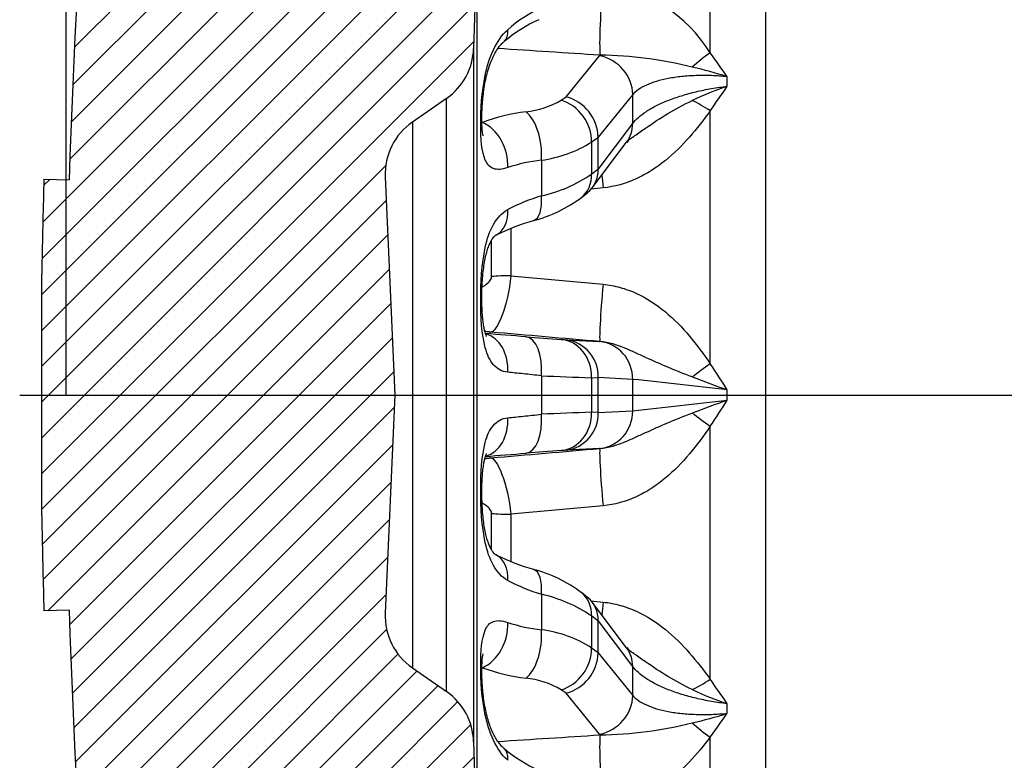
# Model space of a CAD drawing. Header units: millimetres. Extents: x 0 to 1174, y 0 to 830.
# Tile 2 of 15: x 242 to 319, y 489 to 548. Entities that reach past the tile are written whole.
import ezdxf
from ezdxf.enums import TextEntityAlignment as Align
from ezdxf.lldxf.tags import DXFTag

# ---------------------------------------------------------------- set-up
doc = ezdxf.new("R2010")
doc.units = ezdxf.units.MM
doc.header["$LTSCALE"] = 3.952569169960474
for name, color, linetype in [('CAP180G', 7, 'Continuous'), ('Default', 7, 'Continuous'), ('DV4_Default', 7, 'Continuous')]:
    doc.layers.add(name, color=color, linetype=linetype)
doc.styles.add('SEACAD_Times_New_Roman', font='times.ttf')
tags = doc.linetypes.add('CENTER2', pattern=[28.575000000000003, 19.05, -3.175, 3.175, -3.175]).pattern_tags.tags
tags[10:11] = [DXFTag(74, 4), DXFTag(75, 0), DXFTag(340, '0'), DXFTag(46, 0.0), DXFTag(50, 0.0), DXFTag(44, 0.0), DXFTag(45, 0.0)]
tags[8:9] = [DXFTag(74, 4), DXFTag(75, 0), DXFTag(340, '0'), DXFTag(46, 0.0), DXFTag(50, 0.0), DXFTag(44, 0.0), DXFTag(45, 0.0)]
tags[6:7] = [DXFTag(74, 4), DXFTag(75, 0), DXFTag(340, '0'), DXFTag(46, 0.0), DXFTag(50, 0.0), DXFTag(44, 0.0), DXFTag(45, 0.0)]
tags[4:5] = [DXFTag(74, 4), DXFTag(75, 0), DXFTag(340, '0'), DXFTag(46, 0.0), DXFTag(50, 0.0), DXFTag(44, 0.0), DXFTag(45, 0.0)]
doc.dimstyles.new('ANSImm', dxfattribs={"dimtxt": 11.85770750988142, "dimasz": 11.85770750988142, "dimexe": 5.928853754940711, "dimexo": 0, "dimgap": 2.964426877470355, "dimtad": 1, "dimdsep": 46, "dimtxsty": 'SEACAD_Times_New_Roman', "dimblk1": '_SE_FILLED', "dimblk2": '_SE_FILLED', "dimsah": 1, "dimcen": 5.928853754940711, "dimazin": 0, "dimtfac": 0.85, "dimtdec": 3, "dimtofl": 0, "dimtmove": 0, "dimatfit": 3, "dimfxl": 1, "dimarcsym": 0})

# ---------------------------------------------------------------- blocks, each defined once
blk = doc.blocks.new('SE6')
at = {"layer": 'CAP180G', "linetype": 'Continuous'}
h = blk.add_hatch(dxfattribs=at)
h.set_pattern_fill('LINE', scale=0.6299212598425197, angle=45, style=0)
h.set_pattern_definition([(45, (0, 0), (-1.414213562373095, 1.414213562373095), [])])
edge = h.paths.add_edge_path()
edge.add_arc((287.6520347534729, 482.014539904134), 10, 181.7357045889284, 240.5551451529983, ccw=False)
edge.add_line((277.6566229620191, 481.7116486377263), (277.3826126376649, 490.7539893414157))
edge.add_arc((272.3849067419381, 490.6025437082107), 5, 1.735704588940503, 55.21909834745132)
edge.add_line((275.2371058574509, 494.7092407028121), (272.5375747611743, 496.584129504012))
edge.add_arc((275.3897738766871, 500.6908264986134), 5, 177.4565126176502, 235.2190983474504, ccw=False)
edge.add_line((270.394699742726, 500.9127147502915), (271.1607336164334, 518.1574131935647))
edge.add_line((271.1607336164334, 518.1574131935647), (270.3946997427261, 535.4021116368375))
edge.add_arc((275.3897738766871, 535.6239998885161), 5, 124.78090165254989, 182.543487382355, ccw=False)
edge.add_line((272.5375747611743, 539.7306968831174), (275.237105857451, 541.6055856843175))
edge.add_arc((272.3849067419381, 545.7122826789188), 5, 304.78090165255, 358.2642954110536)
edge.add_line((277.3826126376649, 545.5608370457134), (277.6566229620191, 554.6031777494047))
edge.add_arc((287.6520347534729, 554.3002864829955), 10, 119.44485484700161, 178.2642954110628, ccw=False)
edge.add_arc((277.820321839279, 571.7168711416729), 10, 299.4448548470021, 332.6098072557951)
edge.add_line((286.6992632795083, 567.1163930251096), (287.2305399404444, 568.14175913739))
edge.add_line((287.2305399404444, 568.14175913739), (289.9552197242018, 577.2240250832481))
edge.add_arc((297.617830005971, 574.9252419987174), 8, 91.3445889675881, 163.3007557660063, ccw=False)
edge.add_line((297.4301072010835, 582.9230392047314), (300.4365792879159, 582.9845614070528))
edge.add_line((300.4365792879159, 582.9845614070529), (319.3214025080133, 583.1235795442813))
edge.add_line((319.3214025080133, 583.1235795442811), (324.2552361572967, 588.0574131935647))
edge.add_line((324.2552361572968, 588.0574131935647), (370.2552361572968, 588.0574131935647))
edge.add_line((370.2552361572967, 588.0574131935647), (370.2552361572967, 608.1574131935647))
edge.add_line((370.2552361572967, 608.1574131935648), (265.2552361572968, 608.1574131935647))
edge.add_arc((265.2552361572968, 593.1574131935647), 15, 90, 172.2385003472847)
edge.add_arc((815.5182524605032, 518.1574131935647), 570.3506884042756, 172.2385003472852, 178.2919762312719)
edge.add_line((245.4209732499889, 535.1574131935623), (243.4218618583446, 535.2170256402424))
edge.add_arc((815.5182524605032, 518.1574131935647), 572.3506884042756, 178.2919762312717, 178.948216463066)
edge.add_arc((295.2552361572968, 527.7089989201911), 52, 178.9482164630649, 180)
edge.add_line((243.2552361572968, 527.7089989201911), (243.2552361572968, 508.6058274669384))
edge.add_arc((295.2552361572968, 508.6058274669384), 52, 180, 181.0517835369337)
edge.add_arc((815.5182524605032, 518.1574131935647), 572.3506884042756, 181.0517835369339, 181.7080237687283)
edge.add_line((243.4218618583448, 501.0978007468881), (245.4209732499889, 501.1574131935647))
edge.add_arc((815.5182524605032, 518.1574131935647), 570.3506884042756, 181.7080237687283, 187.7614996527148)
edge.add_arc((265.2552361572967, 443.1574131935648), 15, 187.7614996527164, 270)
edge.add_line((265.2552361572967, 428.1574131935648), (370.2552361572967, 428.1574131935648))
edge.add_line((370.2552361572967, 428.1574131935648), (370.2552361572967, 448.2574131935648))
edge.add_line((370.2552361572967, 448.2574131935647), (324.2552361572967, 448.2574131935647))
edge.add_line((324.2552361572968, 448.2574131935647), (319.3214025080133, 453.1912468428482))
edge.add_line((319.3214025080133, 453.1912468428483), (300.4365792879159, 453.3302649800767))
edge.add_line((300.4365792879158, 453.3302649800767), (297.4301072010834, 453.3917871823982))
edge.add_arc((297.617830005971, 461.3895843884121), 8, 196.6992442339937, 268.6554110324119, ccw=False)
edge.add_line((289.9552197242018, 459.0908013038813), (287.2305399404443, 468.1730672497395))
edge.add_line((287.2305399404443, 468.1730672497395), (286.6992632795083, 469.1984333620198))
edge.add_arc((277.820321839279, 464.5979552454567), 10, 27.39019274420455, 60.55514515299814)
at = {"layer": 'CAP180G', "color": 7, "linetype": 'Continuous'}
for p, q in [((300.4365792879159, 582.9845614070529), (300.4365792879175, 453.3302649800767)), ((296.0743083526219, 545.1953656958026), (296.0743083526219, 562.1481911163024)), ((277.6566229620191, 554.6031777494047), (277.3826126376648, 545.5608370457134)), ((277.6566229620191, 481.7116486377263), (277.6566229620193, 554.6031777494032)), ((277.3826126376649, 545.5608370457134), (277.3826126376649, 490.753989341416)), ((284.6840686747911, 541.7224281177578), (287.337220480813, 544.9799431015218)), ((287.337220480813, 544.9799431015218), (287.3709940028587, 545.0205825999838)), ((275.2371058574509, 541.6055856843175), (272.5375747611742, 539.7306968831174)), ((275.2371058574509, 494.709240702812), (275.237105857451, 541.6055856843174)), ((284.2951481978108, 541.4586970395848), (284.6840686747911, 541.7224281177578)), ((289.9511319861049, 541.9010018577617), (287.2175901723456, 538.5447847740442)), ((296.0743083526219, 520.629789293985), (296.0743083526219, 540.6270103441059)), ((272.5375747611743, 539.7306968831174), (272.5375747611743, 496.5841295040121)), ((287.2175901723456, 535.9933660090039), (289.951131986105, 539.611023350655)), ((287.2178987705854, 538.4993871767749), (286.6992632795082, 538.1461668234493)), ((287.2175901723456, 538.5447847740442), (287.2178987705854, 538.499387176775)), ((286.6992632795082, 538.1461668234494), (286.6992632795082, 535.6256937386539)), ((286.7558302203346, 534.5387330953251), (289.4711912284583, 538.132329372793)), ((282.7361782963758, 536.7195869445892), (282.7361782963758, 533.9030044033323)), ((270.3946997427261, 535.4021116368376), (271.1607336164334, 518.1574131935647)), ((286.6992632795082, 535.6256937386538), (287.2178987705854, 536.0395509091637)), ((287.2178987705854, 536.0395509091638), (287.2175901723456, 535.9933660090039)), ((243.4218618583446, 535.2170256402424), (245.4209732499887, 535.1574131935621)), ((285.9117147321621, 533.7766784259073), (286.3810107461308, 534.1525692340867)), ((287.6123760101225, 534.5289612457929), (286.6551477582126, 534.4327214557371)), ((280.3151776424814, 531.329406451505), (280.3151776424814, 527.5852515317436)), ((278.7930205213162, 527.517577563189), (278.7930205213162, 530.396124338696)), ((243.2552361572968, 508.6058274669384), (243.2552361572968, 527.7089989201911)), ((280.3151776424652, 527.5852515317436), (287.6123760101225, 526.9109125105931)), ((284.2951481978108, 522.5485203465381), (284.6840686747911, 522.5226541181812)), ((284.6840686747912, 522.5226541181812), (287.337220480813, 522.3853247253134)), ((287.3372204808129, 522.3853247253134), (287.3709940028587, 522.3835543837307)), ((282.7361782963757, 519.6817366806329), (282.7361782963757, 516.6330897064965)), ((287.2178987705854, 519.4886669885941), (286.6992632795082, 519.5214833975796)), ((286.6992632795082, 519.5214833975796), (286.6992632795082, 516.79334298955)), ((289.9511319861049, 519.3967406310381), (287.2175901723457, 519.5382310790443)), ((287.2175901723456, 519.5382310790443), (287.2178987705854, 519.488666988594)), ((271.1607336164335, 518.1574131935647), (270.3946997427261, 500.9127147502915)), ((286.6992632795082, 516.7933429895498), (287.2178987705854, 516.8261593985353)), ((287.2175901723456, 516.7765953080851), (289.951131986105, 516.9180857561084)), ((287.2178987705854, 516.8261593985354), (287.2175901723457, 516.7765953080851)), ((296.0743083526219, 495.6878160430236), (296.0743083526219, 515.6850370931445)), ((284.6840686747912, 513.7921722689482), (284.2951481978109, 513.7663060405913)), ((287.3372204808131, 513.9295016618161), (284.6840686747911, 513.7921722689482)), ((287.3709940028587, 513.9312720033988), (287.3372204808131, 513.9295016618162)), ((287.6123760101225, 509.4039138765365), (280.3151776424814, 508.7295748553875)), ((278.7930205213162, 505.9179007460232), (278.7930205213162, 508.7972488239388)), ((280.3151776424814, 508.7295748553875), (280.3151776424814, 504.9901413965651)), ((282.7361782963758, 502.4118219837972), (282.7361782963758, 499.5952394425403)), ((286.3824651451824, 502.1623058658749), (285.9128967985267, 502.5382189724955)), ((245.4209732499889, 501.1574131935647), (243.4218618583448, 501.0978007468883)), ((286.6551477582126, 501.8821049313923), (287.6123760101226, 501.7858651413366)), ((289.4711912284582, 498.1824970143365), (286.7558302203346, 501.7760932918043)), ((287.2178987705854, 500.2752754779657), (286.6992632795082, 500.6891326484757)), ((286.6992632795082, 500.6891326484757), (286.6992632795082, 498.1686595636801)), ((289.9511319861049, 496.7038030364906), (287.2175901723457, 500.3214603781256)), ((287.2175901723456, 500.3214603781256), (287.2178987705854, 500.2752754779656)), ((286.6992632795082, 498.1686595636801), (287.2178987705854, 497.8154392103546)), ((287.2178987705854, 497.8154392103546), (287.2175901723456, 497.7700416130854)), ((287.2175901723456, 497.7700416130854), (289.9511319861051, 494.4138245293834)), ((272.5375747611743, 496.5841295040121), (275.2371058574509, 494.7092407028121)), ((284.6840686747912, 494.5923982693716), (284.2951481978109, 494.8561293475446)), ((287.3372204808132, 491.3348832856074), (284.6840686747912, 494.5923982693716)), ((287.3709940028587, 491.2942437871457), (287.3372204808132, 491.3348832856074)), ((296.0743083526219, 474.1666352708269), (296.0743083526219, 491.1194606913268)), ((277.3826126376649, 490.7539893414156), (277.6566229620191, 481.7116486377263))]:
    blk.add_line(p, q, dxfattribs=at)
for centre, radius, start, end in [((815.5182524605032, 518.1574131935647), 570.3506884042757, 172.2385003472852, 178.2919762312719), ((286.0234276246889, 539.0081402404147), 11.80262522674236, 31.61605247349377, 82.26296617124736), ((287.4458360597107, 538.7022431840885), 11.12013192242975, 115.0573585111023, 131.4705034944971), ((286.9902418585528, 537.775801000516), 10.99203410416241, 113.975294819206, 130.8410185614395), ((272.3849067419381, 545.7122826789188), 4.99999999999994, 304.7809016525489, 358.2642954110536), ((287.064170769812, 514.1294295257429), 30.89267678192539, 75.7602540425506, 89.43093421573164), ((249.4219026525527, 510.0418332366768), 58.41419178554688, 34.72932167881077, 36.99876481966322), ((287.7575227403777, 513.2226397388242), 31.61372913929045, 72.18464448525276, 77.38272465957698), ((92.00841002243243, 542.9416455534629), 205.421697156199, 359.8943559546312, 0.105644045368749), ((305.8699259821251, 517.7908074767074), 26.17044325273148, 108.8146445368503, 115.3548258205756), ((222.6067505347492, 593.5096525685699), 90.52102463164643, 324.2533037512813, 325.7491637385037), ((283.8627582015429, 538.4687961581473), 3.355692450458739, 1.297556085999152, 75.8328564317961), ((129.560300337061, 540.7560126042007), 160.3949184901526, 359.5909869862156, 0.4090130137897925), ((280.7664324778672, 547.5413648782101), 7.032117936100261, 276.159777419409, 300.1191486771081), ((283.6746212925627, 524.1429487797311), 16.54764122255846, 97.47811043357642, 109.7968272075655), ((275.3897738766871, 535.6239998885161), 4.999999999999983, 124.78090165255, 182.543487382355), ((291.2634306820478, 536.5011721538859), 2.412093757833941, 122.4995471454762, 137.7438681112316), ((281.3146635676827, 546.8866797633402), 10.26598658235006, 277.9592287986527, 301.6351779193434), ((284.1523993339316, 523.9127292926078), 12.88492471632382, 96.31030180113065, 108.416791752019), ((280.3818393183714, 544.7391404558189), 11.088947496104, 282.2579940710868, 304.7296264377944), ((284.9439178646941, 535.916593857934), 2.274968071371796, 309.2327058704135, 1.933897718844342), ((815.5182524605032, 518.1574131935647), 572.3506884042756, 178.2919762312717, 178.9482164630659), ((287.1184531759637, 519.4744510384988), 15.07937284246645, 106.8947110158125, 117.8168944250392), ((279.3809936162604, 542.4352586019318), 10.83736713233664, 284.5173174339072, 307.0236236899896), ((286.573956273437, 515.9620284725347), 16.58259404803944, 105.5967486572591, 116.4326242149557), ((295.2552361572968, 527.7089989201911), 51.99999999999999, 178.9482164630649, 180), ((274.3174636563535, 468.8502521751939), 54.4593036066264, 85.34950054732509, 85.83712985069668), ((235.4659015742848, -44.04526247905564), 568.6723723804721, 85.35469743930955, 85.67979624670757), ((299.9116352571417, 746.6473714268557), 224.6423150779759, 265.3041482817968, 266.0137472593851), ((284.3245089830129, 519.6498347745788), 2.895233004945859, 357.7908495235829, 82.86600422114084), ((231.8082644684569, 476.9163771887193), 77.72378525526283, 32.40394664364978, 34.22332334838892), ((294.5931928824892, 763.8233471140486), 244.4293655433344, 267.2195500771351, 268.1492914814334), ((217.1667730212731, 518.1574131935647), 70.06377420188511, 358.9112802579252, 1.088719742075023), ((186.078022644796, -451.4005139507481), 976.3385336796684, 83.45114722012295, 83.89271696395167), ((102.0380177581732, 518.1574131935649), 187.9172009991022, 359.622127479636, 0.3778725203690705), ((355.8650446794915, 682.1596515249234), 173.7156085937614, 249.3712759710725, 250.3432323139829), ((56.7633017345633, 518.1574131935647), 240.6668054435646, 359.9023977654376, 0.09760223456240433), ((186.0780228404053, 1487.7153385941), 976.3385319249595, 276.1072830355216, 276.5488527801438), ((355.8650446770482, 354.1551748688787), 173.7156085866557, 109.6567676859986, 110.6287240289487), ((231.8082668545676, 559.3984476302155), 77.72378240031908, 325.7766766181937, 327.5960533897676), ((293.7470779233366, 293.4160146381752), 223.4884840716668, 91.80714901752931, 92.82400942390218), ((284.324508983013, 516.6649916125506), 2.895233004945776, 277.133995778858, 2.209150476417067), ((298.4393518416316, 309.0623267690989), 205.1920505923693, 93.95262061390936, 94.7294838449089), ((274.9452834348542, 557.7940198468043), 44.76996447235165, 274.2429105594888, 274.8531032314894), ((235.4659015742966, 1080.360088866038), 568.6723723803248, 274.3199754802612, 274.6453025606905), ((295.2552361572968, 508.6058274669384), 52.00000000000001, 180, 181.0517835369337), ((815.5182524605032, 518.1574131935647), 572.3506884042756, 181.0517835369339, 181.7080237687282), ((286.4634031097, 520.0426436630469), 16.2535923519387, 243.4443457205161, 254.4872727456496), ((279.4520446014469, 494.0241133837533), 10.67854494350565, 52.81798020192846, 75.66406118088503), ((287.1200769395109, 516.8443235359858), 15.08362252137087, 242.1846488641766, 253.1037456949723), ((280.0867257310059, 490.8967705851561), 11.81592178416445, 55.96982591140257, 77.04255357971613), ((284.9439178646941, 500.3982325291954), 2.274968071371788, 358.066102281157, 50.73834249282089), ((815.5182524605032, 518.1574131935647), 570.3506884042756, 181.7080237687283, 187.7614996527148), ((275.3897738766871, 500.6908264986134), 4.999999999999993, 177.4565126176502, 235.2190983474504), ((284.151517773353, 512.3980753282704), 12.88083042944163, 251.5812769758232, 263.6916294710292), ((281.5372409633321, 490.0464738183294), 9.623740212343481, 57.5621659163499, 82.84342736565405), ((291.3098270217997, 499.8672715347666), 2.483194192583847, 222.5123977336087, 237.1345324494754), ((283.8627582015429, 497.846030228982), 3.355692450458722, 284.1671435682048, 358.7024439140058), ((283.6746212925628, 512.1718776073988), 16.54764122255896, 250.2031727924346, 262.5218895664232), ((129.5603003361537, 495.5588137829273), 160.3949184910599, 359.5909869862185, 0.4090130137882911), ((280.910312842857, 489.2126394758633), 6.580736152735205, 59.04563973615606, 84.67543416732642), ((222.6067477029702, 442.8051718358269), 90.52102808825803, 34.25083629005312, 35.74669622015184), ((272.3849067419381, 490.6025437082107), 4.999999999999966, 1.735704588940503, 55.21909834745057), ((305.8699259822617, 518.5240189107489), 26.17044325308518, 244.6451741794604, 251.1853554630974), ((92.0084100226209, 493.3731808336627), 205.4216971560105, 359.8943559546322, 0.1056440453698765), ((287.757522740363, 523.0921866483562), 31.61372913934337, 282.6172753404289, 287.8153555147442), ((249.4219051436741, 526.2729913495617), 58.41418871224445, 323.0012351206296, 325.2706783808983), ((287.0644172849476, 522.1834999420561), 30.89077750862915, 270.5686435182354, 284.2401682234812), ((286.9705558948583, 498.5237816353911), 10.96829844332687, 229.188923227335, 246.0963491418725)]:
    blk.add_arc(centre, radius, start, end, dxfattribs=at)
for centre, major_axis, ratio, start_param, end_param in [((287.717083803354, 548.6859844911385), (-0.260342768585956, -3.991518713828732), 0.06813641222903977, 4.186987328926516, 5.880568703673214), ((277.8106025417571, 548.3608414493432), (-1.975518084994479, 2.257726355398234), 0.5011334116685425, 3.138878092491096, 3.731073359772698), ((614.4590311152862, 495.3347426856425), (-795.3726344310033, 63.60340066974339), 0.03228598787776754, -1.144403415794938, -1.13324202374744), ((287.0776531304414, 542.2308916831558), (-2.326096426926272, 1.894538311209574), 0.8905094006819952, 3.764632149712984, 5.249435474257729), ((296.1790161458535, 543.5251745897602), (-3.116004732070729, -2.508089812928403), 0.3520985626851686, 4.46856015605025, 4.923302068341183), ((284.0355808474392, 538.7096456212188), (-1.683757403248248, 2.482933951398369), 0.8318489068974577, 3.999811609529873, 5.501676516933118), ((296.1790161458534, 539.2390161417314), (-3.172968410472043, 2.435625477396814), 0.2665917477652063, -1.336607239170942, -0.8818653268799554), ((281.2614213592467, 537.8007952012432), (-0.4231722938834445, 2.970004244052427), 0.4817661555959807, 4.272166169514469, 5.820783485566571), ((277.8106025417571, 536.9635651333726), (-1.055989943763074, 2.80800378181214), 0.7182494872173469, 4.160691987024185, 5.686583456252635), ((287.0776531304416, 539.9409131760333), (-2.39353809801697, 1.808583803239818), 0.8791270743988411, 3.141592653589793, 3.732401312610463), ((277.7338380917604, 525.1714927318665), (4.758505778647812, 26.70569612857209), 0.3077438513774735, -1.097564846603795, -0.9943599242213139), ((284.0355808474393, 536.1181209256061), (-1.875543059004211, 2.341439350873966), 0.80846717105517, 3.141524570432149, 3.960247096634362), ((287.717083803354, 533.5141826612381), (0.3763821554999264, -3.982252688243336), 0.002264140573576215, 4.176636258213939, 4.454507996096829), ((281.2614213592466, 534.8201525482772), (-0.8406843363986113, 2.879800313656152), 0.428064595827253, 3.149287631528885, 4.266540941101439), ((277.8106025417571, 533.4843531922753), (-1.371288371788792, 2.668251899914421), 0.6810595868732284, 3.14215083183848, 4.135310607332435), ((280.3937084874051, 527.145666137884), (-3.000000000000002, 9.057301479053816e-14), 0.1465786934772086, 4.738568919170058, 5.275196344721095), ((287.717083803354, 526.3683331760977), (-0.3445152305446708, -3.985136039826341), 0.0381005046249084, 4.579108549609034, 6.272689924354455), ((278.9924516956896, 526.1188492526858), (-0.225193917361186, -2.99153601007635), 0.738863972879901, 6.035118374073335, 6.267621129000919), ((277.8106025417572, 520.0403491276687), (0.2232128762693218, 2.991684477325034), 0.7573006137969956, 4.741234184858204, 6.138662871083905), ((614.4588572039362, 493.3461628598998), (-795.3750382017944, 69.07306649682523), 0.0008651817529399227, -1.146910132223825, -1.134963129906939), ((281.2614213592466, 519.7705253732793), (0.2418433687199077, 2.990236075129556), 0.4923968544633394, 4.722518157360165, 6.271135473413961), ((284.0355808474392, 519.5599362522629), (0.1990817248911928, 2.993387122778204), 0.8877326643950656, 4.758537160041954, 6.260402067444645), ((287.0776531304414, 519.3967406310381), (0.1550749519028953, 2.995989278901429), 0.9577203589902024, 4.761920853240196, 6.24672417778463), ((296.1790161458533, 520.4770654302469), (-3.236899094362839, -2.349996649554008), 0.04627595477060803, 4.711140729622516, 5.165882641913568), ((284.0355808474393, 516.7548901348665), (0.1990817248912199, -2.993387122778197), 0.8877326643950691, 0.022783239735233, 1.524648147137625), ((287.0776531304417, 516.9180857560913), (0.1550749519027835, -2.995989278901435), 0.95772035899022, 0.03646112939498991, 1.52126445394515), ((296.1790161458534, 515.8377609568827), (3.236899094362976, -2.349996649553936), 0.04627595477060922, 4.258895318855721, 4.713637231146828), ((277.8106025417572, 516.2744772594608), (0.2232128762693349, -2.991684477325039), 0.7573006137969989, 0.1455981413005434, 1.541951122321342), ((281.2614213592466, 516.5443010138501), (0.2418433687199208, -2.990236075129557), 0.4923968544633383, 0.01204983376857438, 1.560667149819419), ((614.4588593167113, 542.9686637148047), (-795.375041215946, -69.07306676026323), 0.0008651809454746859, 1.134963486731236, 1.146910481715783), ((287.717083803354, 509.9464932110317), (0.3445152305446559, -3.985136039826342), 0.03810050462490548, 3.152088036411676, 4.845669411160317), ((278.9924516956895, 510.1959771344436), (-0.2251939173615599, 2.991536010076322), 0.7388639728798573, 0.01556417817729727, 0.2487384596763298), ((280.3937084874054, 509.169160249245), (-2.9999999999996, -3.830064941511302e-13), 0.1465786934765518, 1.007988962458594, 1.544616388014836), ((277.8106025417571, 502.8304731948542), (-1.371288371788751, -2.668251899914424), 0.6810595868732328, 2.147874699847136, 3.140166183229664), ((281.2614213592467, 501.4946738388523), (-0.8406843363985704, -2.879800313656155), 0.4280645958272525, 2.016644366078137, 3.133425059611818), ((284.0355808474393, 500.1967054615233), (-1.875543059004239, -2.341439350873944), 0.8084671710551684, 2.322938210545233, 3.141854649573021), ((287.717083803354, 502.8006437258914), (0.3763821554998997, 3.982252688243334), 0.002264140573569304, -4.454507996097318, -4.17663625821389), ((277.8106025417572, 499.3512612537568), (-1.055989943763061, -2.808003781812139), 0.7182494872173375, 0.5966018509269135, 2.122493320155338), ((281.2614213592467, 498.5140311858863), (-0.4231722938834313, -2.970004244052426), 0.4817661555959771, 0.4624018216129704, 2.011019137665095), ((277.7338380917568, 511.1433336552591), (4.758505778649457, -26.70569612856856), 0.3077438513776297, 0.9943599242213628, 1.097564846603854), ((284.0355808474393, 497.6051807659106), (-1.683757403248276, -2.482933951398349), 0.8318489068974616, 0.7815087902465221, 2.283373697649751), ((287.0776531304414, 496.3739132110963), (-2.393538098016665, -1.808583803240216), 0.8791270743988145, 2.550783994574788, 3.141592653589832), ((296.1790161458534, 497.0758102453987), (-3.17296841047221, -2.435625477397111), 0.2665917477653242, 0.881865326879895, 1.336607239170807), ((287.0776531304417, 494.0839347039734), (-2.326096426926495, -1.894538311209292), 0.8905094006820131, 1.033749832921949, 2.51855315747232), ((296.1790161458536, 492.7896517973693), (3.116004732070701, -2.508089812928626), 0.352098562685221, 4.501475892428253, 4.956217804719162), ((614.4586863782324, 540.9800317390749), (-795.3721491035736, -63.60335162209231), 0.03228597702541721, 1.133242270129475, 1.144403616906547), ((287.717083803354, 487.628841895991), (0.2603427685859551, -3.991518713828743), 0.06813641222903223, 3.544209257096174, 5.237790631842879), ((277.8106025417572, 487.9539849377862), (-1.975518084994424, -2.257726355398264), 0.5011334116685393, 2.552111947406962, 3.143248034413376)]:
    blk.add_ellipse(centre, major_axis=major_axis, ratio=ratio, start_param=start_param, end_param=end_param, dxfattribs=at)
for points, knots in [([(280.0817022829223, 536.137732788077), (279.6194808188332, 535.9764934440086), (279.2389740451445, 535.9488319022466), (278.6519835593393, 536.1613605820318), (278.4472411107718, 536.3989336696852), (278.0157782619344, 537.3838376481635), (277.9427323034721, 538.3945937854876), (277.9421552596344, 540.7278168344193), (278.0140022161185, 542.0822872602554), (278.4441250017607, 544.1327039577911), (278.6473234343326, 544.8167218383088), (279.2329352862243, 546.0628541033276), (279.6194379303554, 546.6198200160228), (280.0817022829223, 547.0345218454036)], [0, 0, 0, 0, 0.1250000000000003, 0.1250000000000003, 0.2500000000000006, 0.2500000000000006, 0.5000000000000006, 0.5000000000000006, 0.7500000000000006, 0.7500000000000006, 0.8750000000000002, 0.8750000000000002, 1, 1, 1, 1]), ([(278.1319000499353, 538.6331998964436), (278.131884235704, 538.633278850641), (278.1246846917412, 538.6567337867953), (278.1002254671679, 538.7764598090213), (278.0720440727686, 538.981354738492), (278.0468976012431, 539.2745251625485), (278.0305651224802, 539.6582014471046), (278.0273555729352, 540.1294527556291), (278.0425568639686, 540.677975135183), (278.0805775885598, 541.2907276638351), (278.1447630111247, 541.940538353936), (278.2385021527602, 542.6000835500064), (278.3633215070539, 543.2447273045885), (278.5198682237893, 543.8516024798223), (278.7022624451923, 544.4021449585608), (278.9071603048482, 544.8876926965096), (279.1334234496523, 545.3093742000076), (279.3710794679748, 545.6631461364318), (279.5959620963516, 545.9294570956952), (279.722615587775, 546.0419013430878), (279.7863839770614, 546.0973463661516)], [0.253974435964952, 0.253974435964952, 0.253974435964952, 0.253974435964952, 0.2827089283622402, 0.314648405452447, 0.3493414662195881, 0.3878623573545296, 0.4299680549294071, 0.4749404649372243, 0.5244132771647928, 0.5755244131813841, 0.6267190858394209, 0.6779173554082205, 0.7268434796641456, 0.7728670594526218, 0.8168600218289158, 0.8570033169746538, 0.895716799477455, 0.9351514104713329, 0.9722754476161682, 1, 1, 1, 1]), ([(297.4297579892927, 543.3204093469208), (297.0084103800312, 543.3610588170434), (296.591855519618, 543.3882885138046), (295.7681538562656, 543.4165713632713), (295.358354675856, 543.4174238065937), (294.5699651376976, 543.3927682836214), (294.1894820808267, 543.367502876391), (293.6391590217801, 543.3104250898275), (293.4591335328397, 543.2881879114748), (293.1060762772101, 543.237146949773), (292.9327387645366, 543.2082495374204), (292.432274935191, 543.1131414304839), (292.1215595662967, 543.0382015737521), (291.5451446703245, 542.8656907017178), (291.2779962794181, 542.7674489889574), (290.5577769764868, 542.441394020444), (290.1948623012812, 542.1891470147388), (289.9511319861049, 541.9010018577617)], [0, 0, 0, 0, 0.1250000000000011, 0.1250000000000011, 0.2500000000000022, 0.2500000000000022, 0.3750000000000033, 0.3750000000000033, 0.4375000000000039, 0.4375000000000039, 0.5000000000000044, 0.5000000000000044, 0.6250000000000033, 0.6250000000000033, 0.7500000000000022, 0.7500000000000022, 1, 1, 1, 1]), ([(289.951131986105, 539.611023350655), (290.1948623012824, 539.9446885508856), (290.5577769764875, 540.268514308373), (291.277996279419, 540.739113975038), (291.5451446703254, 540.8913098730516), (292.1215595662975, 541.1807651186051), (292.4322749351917, 541.3189863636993), (292.9327387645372, 541.5163879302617), (293.1060762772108, 541.5807737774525), (293.4591335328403, 541.7042232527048), (293.6391590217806, 541.763442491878), (294.1894820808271, 541.9337691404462), (294.5699651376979, 542.0375883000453), (295.358354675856, 542.225681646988), (295.7681538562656, 542.3101138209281), (296.591855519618, 542.4541141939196), (297.0084103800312, 542.514428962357), (297.4297579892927, 542.5628817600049)], [0, 0, 0, 0, 0.2500000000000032, 0.2500000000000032, 0.3750000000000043, 0.3750000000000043, 0.5000000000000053, 0.5000000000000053, 0.5625000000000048, 0.5625000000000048, 0.6250000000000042, 0.6250000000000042, 0.7500000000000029, 0.7500000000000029, 0.8750000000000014, 0.8750000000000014, 1, 1, 1, 1]), ([(289.9612819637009, 538.5454212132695), (290.0163606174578, 538.5836391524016), (290.0713436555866, 538.6220053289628), (290.4091254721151, 538.8584625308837), (290.6907437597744, 539.0590147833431), (291.5460070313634, 539.6556985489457), (292.1291820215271, 540.0444671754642), (293.3516147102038, 540.7758947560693), (293.990286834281, 541.1198394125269), (294.6631461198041, 541.4403356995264)], [0.3507205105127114, 0.3507205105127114, 0.3507205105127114, 0.3507205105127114, 0.375000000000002, 0.375000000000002, 0.5000000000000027, 0.5000000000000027, 0.7500000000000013, 0.7500000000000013, 1, 1, 1, 1]), ([(296.0743083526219, 540.6270103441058), (295.5606911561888, 539.9141585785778), (295.0248452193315, 539.2137347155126), (293.8543152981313, 537.8801384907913), (293.2142884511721, 537.2425747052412), (292.169213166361, 536.4011467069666), (291.8062247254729, 536.1389883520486), (291.2355924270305, 535.778943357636), (291.0410135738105, 535.664473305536), (290.6422297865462, 535.4478218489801), (290.437079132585, 535.3452348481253), (289.3990201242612, 534.872991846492), (288.5300295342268, 534.6210214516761), (287.6123760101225, 534.5289612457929)], [0, 0, 0, 0, 0.2500000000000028, 0.2500000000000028, 0.5000000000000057, 0.5000000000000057, 0.6250000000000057, 0.6250000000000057, 0.6875000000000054, 0.6875000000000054, 0.7500000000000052, 0.7500000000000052, 1, 1, 1, 1]), ([(280.0817022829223, 519.9576639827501), (279.6194808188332, 520.006015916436), (279.2389740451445, 520.2115171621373), (278.6519835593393, 520.889030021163), (278.4472411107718, 521.3548685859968), (278.0157782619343, 522.9562662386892), (277.942732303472, 524.2924993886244), (277.9421552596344, 527.0455881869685), (278.0140022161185, 528.5008555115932), (278.4441250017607, 530.4803615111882), (278.6473234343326, 531.1025665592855), (279.2329352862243, 532.1457656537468), (279.6194379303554, 532.5606977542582), (280.0817022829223, 532.8113030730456)], [0, 0, 0, 0, 0.125, 0.125, 0.2499999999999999, 0.2499999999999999, 0.4999999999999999, 0.4999999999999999, 0.75, 0.75, 0.875, 0.875, 1, 1, 1, 1]), ([(278.410483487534, 522.7915529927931), (278.4105213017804, 522.7914870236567), (278.4096623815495, 522.7926845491), (278.3961598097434, 522.8141138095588), (278.3470443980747, 522.9270323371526), (278.2833582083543, 523.1224530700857), (278.2148491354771, 523.4042065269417), (278.1503728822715, 523.7733816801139), (278.0953947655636, 524.2292076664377), (278.0547203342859, 524.7610882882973), (278.0312726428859, 525.3613039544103), (278.0266876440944, 526.0147105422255), (278.0440394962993, 526.6982392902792), (278.0848154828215, 527.3854392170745), (278.1498511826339, 528.0482645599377), (278.2387000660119, 528.6601492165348), (278.3484539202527, 529.2011179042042), (278.4761208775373, 529.6633333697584), (278.6088004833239, 530.0278502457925), (278.7390701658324, 530.3056141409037), (278.8591096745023, 530.5051652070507), (278.9867164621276, 530.6673647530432), (279.0830357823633, 530.7544659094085), (279.1401759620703, 530.7975053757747), (279.177341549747, 530.8124641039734), (279.1838571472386, 530.8150552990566)], [0.1993926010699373, 0.1993926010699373, 0.1993926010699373, 0.1993926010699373, 0.2049473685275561, 0.2347153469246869, 0.2631412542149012, 0.2934824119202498, 0.3262187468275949, 0.3617029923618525, 0.3993841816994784, 0.4401073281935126, 0.4835626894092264, 0.5284889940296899, 0.5750408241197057, 0.6216003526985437, 0.6663006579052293, 0.7094716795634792, 0.7495396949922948, 0.7861153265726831, 0.8222102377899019, 0.8510007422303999, 0.8814541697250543, 0.9160873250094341, 0.9540849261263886, 0.9930596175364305, 1, 1, 1, 1]), ([(278.0505514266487, 526.7044852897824), (278.0822910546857, 526.7204079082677), (278.1140258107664, 526.7370776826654), (278.2389319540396, 526.8059678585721), (278.3319845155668, 526.8643578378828), (278.5098171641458, 527.0009912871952), (278.5964140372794, 527.0796541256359), (278.70327229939, 527.2248361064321), (278.7347761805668, 527.2781361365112), (278.7797365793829, 527.3928287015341), (278.7930205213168, 527.4555236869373), (278.7930205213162, 527.517577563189)], [0.5824657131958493, 0.5824657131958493, 0.5824657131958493, 0.5824657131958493, 0.625000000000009, 0.625000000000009, 0.7500000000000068, 0.7500000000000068, 0.8750000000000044, 0.8750000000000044, 0.9375000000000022, 0.9375000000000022, 1, 1, 1, 1]), ([(280.3151776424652, 527.5852515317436), (280.2354801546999, 526.4298169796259), (279.9381538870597, 525.2448182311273), (279.3004728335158, 523.6064920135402), (278.9682620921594, 523.1218810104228), (278.7328843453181, 523.1302651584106)], [0, 0, 0, 0, 0.4999999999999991, 0.4999999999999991, 1, 1, 1, 1]), ([(287.6123760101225, 526.910912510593), (288.0710161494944, 526.8685353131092), (288.5192989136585, 526.7842329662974), (289.3975142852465, 526.5411285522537), (289.830535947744, 526.3805102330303), (291.0714692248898, 525.809855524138), (291.8287824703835, 525.3124791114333), (293.2371111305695, 524.1460007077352), (293.8649258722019, 523.4963451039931), (295.0276823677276, 522.1148424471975), (295.5617785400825, 521.3822644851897), (296.0743083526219, 520.629789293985)], [0, 0, 0, 0, 0.1250000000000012, 0.1250000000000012, 0.2500000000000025, 0.2500000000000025, 0.5000000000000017, 0.5000000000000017, 0.7500000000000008, 0.7500000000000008, 1, 1, 1, 1]), ([(294.663146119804, 519.5821614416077), (293.9869153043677, 519.8391065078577), (293.3470582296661, 520.0933425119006), (292.1247188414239, 520.6070318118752), (291.5431009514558, 520.8672263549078), (290.6899411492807, 521.2581525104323), (290.4085309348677, 521.3884000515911), (289.8433554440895, 521.6433789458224), (289.559633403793, 521.7682230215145), (288.9765537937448, 522.0011913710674), (288.6763471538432, 522.1097786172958), (288.0456447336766, 522.2869387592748), (287.7179282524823, 522.3549211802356), (287.3709940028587, 522.3835543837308)], [0, 0, 0, 0, 0.2500000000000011, 0.2500000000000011, 0.5000000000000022, 0.5000000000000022, 0.6250000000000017, 0.6250000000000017, 0.7500000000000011, 0.7500000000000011, 0.8750000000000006, 0.8750000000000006, 1, 1, 1, 1]), ([(282.7361782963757, 519.6817366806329), (282.2324349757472, 519.7339933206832), (281.7597128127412, 519.7830034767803), (280.8743131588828, 519.8749672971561), (280.4599220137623, 519.9180992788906), (280.0817022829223, 519.9576639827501)], [0, 0, 0, 0, 0.5, 0.5, 1, 1, 1, 1]), ([(287.3709940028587, 513.9312720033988), (287.7189232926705, 513.9599873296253), (288.0459165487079, 514.0280254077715), (288.6737317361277, 514.2042519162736), (288.9750852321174, 514.3130714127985), (289.5594108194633, 514.5464913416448), (289.8434385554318, 514.6714820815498), (290.4091254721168, 514.926697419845), (290.6907437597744, 515.0570453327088), (291.5460070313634, 515.4489242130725), (292.129182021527, 515.7097396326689), (293.3516147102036, 516.2233288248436), (293.9902868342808, 516.4770009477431), (294.663146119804, 516.7326649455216)], [0, 0, 0, 0, 0.1249999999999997, 0.1249999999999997, 0.2499999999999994, 0.2499999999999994, 0.3749999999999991, 0.3749999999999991, 0.4999999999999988, 0.4999999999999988, 0.7499999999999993, 0.7499999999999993, 1, 1, 1, 1]), ([(280.0817022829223, 503.5035233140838), (279.6194808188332, 503.7541053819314), (279.2389740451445, 504.1614837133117), (278.6519835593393, 505.2008355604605), (278.4472411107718, 505.824019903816), (278.0157782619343, 507.7981129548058), (277.942732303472, 509.2563937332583), (277.9421552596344, 512.0102154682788), (278.0140022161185, 513.3447284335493), (278.4441250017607, 514.9519618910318), (278.6473234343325, 515.4176290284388), (279.2329352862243, 516.099077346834), (279.6194379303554, 516.3088059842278), (280.0817022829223, 516.3571624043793)], [0, 0, 0, 0, 0.1249999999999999, 0.1249999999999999, 0.2499999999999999, 0.2499999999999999, 0.5, 0.5, 0.7500000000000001, 0.7500000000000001, 0.875, 0.875, 1, 1, 1, 1]), ([(280.0817022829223, 516.3571624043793), (280.4599238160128, 516.3967272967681), (280.8708629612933, 516.4395002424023), (281.7559242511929, 516.5314298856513), (282.232433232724, 516.580832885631), (282.7361782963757, 516.6330897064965)], [0, 0, 0, 0, 0.5, 0.5, 1, 1, 1, 1]), ([(296.0743083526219, 515.6850370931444), (295.5606911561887, 514.9309654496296), (295.0248452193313, 514.1958576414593), (293.8543152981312, 512.8066387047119), (293.2142884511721, 512.1480498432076), (292.1692131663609, 511.2852838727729), (291.8062247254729, 511.0176501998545), (291.2355924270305, 510.6516120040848), (291.0410135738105, 510.5355143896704), (290.6422297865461, 510.316315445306), (290.437079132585, 510.2128068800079), (289.3990201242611, 509.7376944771), (288.5300295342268, 509.4887027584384), (287.6123760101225, 509.4039138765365)], [0, 0, 0, 0, 0.2499999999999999, 0.2499999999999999, 0.4999999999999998, 0.4999999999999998, 0.625000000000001, 0.625000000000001, 0.6875000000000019, 0.6875000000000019, 0.7500000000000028, 0.7500000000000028, 1, 1, 1, 1]), ([(279.1864048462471, 505.4999261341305), (279.1728215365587, 505.5056248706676), (279.1265620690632, 505.5258307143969), (279.0431456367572, 505.5926656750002), (278.9323339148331, 505.7101573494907), (278.8166229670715, 505.8753316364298), (278.683662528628, 506.1184524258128), (278.5521614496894, 506.4297164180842), (278.4274997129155, 506.8150611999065), (278.3141857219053, 507.2695304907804), (278.214248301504, 507.8042496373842), (278.134064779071, 508.40569611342), (278.0752943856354, 509.0582591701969), (278.0393860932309, 509.7418982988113), (278.0258031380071, 510.4338918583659), (278.0345573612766, 511.1046207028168), (278.0651768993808, 511.7268013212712), (278.114902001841, 512.2745243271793), (278.1777764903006, 512.7145857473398), (278.2482570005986, 513.06015729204), (278.3167570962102, 513.304144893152), (278.3792352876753, 513.465541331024), (278.4113899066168, 513.5249574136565), (278.4157048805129, 513.5314338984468), (278.4156588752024, 513.5313351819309)], [0, 0, 0, 0, 0.01638065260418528, 0.06473581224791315, 0.09900442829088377, 0.128620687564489, 0.160282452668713, 0.1941576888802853, 0.2260152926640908, 0.2614702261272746, 0.3003294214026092, 0.3421724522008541, 0.385770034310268, 0.4318624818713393, 0.4789375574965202, 0.5255209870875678, 0.571119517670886, 0.6141706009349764, 0.6540033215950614, 0.6868830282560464, 0.7204984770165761, 0.7524594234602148, 0.7858071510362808, 0.7982216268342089, 0.7982216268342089, 0.7982216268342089, 0.7982216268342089]), ([(278.7328843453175, 513.1845612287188), (278.9683384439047, 513.1929480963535), (279.3017961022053, 512.7057513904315), (279.9388799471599, 511.0673233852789), (280.2354474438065, 509.8854836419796), (280.3151776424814, 508.7295748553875)], [0, 0, 0, 0, 0.500000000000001, 0.500000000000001, 1, 1, 1, 1]), ([(278.7930205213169, 508.7972488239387), (278.7930205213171, 508.8596073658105), (278.7800542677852, 508.9212527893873), (278.7342971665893, 509.0378464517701), (278.7032229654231, 509.0900810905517), (278.5961484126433, 509.2354854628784), (278.5107480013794, 509.3130477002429), (278.3021578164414, 509.4734812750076), (278.1779907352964, 509.547409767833), (278.0525834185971, 509.6099141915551)], [0, 0, 0, 0, 0.0625000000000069, 0.0625000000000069, 0.1250000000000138, 0.1250000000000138, 0.2500000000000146, 0.2500000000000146, 0.4174915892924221, 0.4174915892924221, 0.4174915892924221, 0.4174915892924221]), ([(287.6123760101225, 501.7858651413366), (288.0710161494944, 501.7398537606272), (288.5192989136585, 501.6530213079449), (289.3975142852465, 501.4071773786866), (289.830535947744, 501.2463731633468), (291.0714692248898, 500.6792478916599), (291.8287824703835, 500.1895511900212), (293.2371111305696, 499.0520586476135), (293.8649258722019, 498.4232803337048), (295.0276823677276, 497.0971701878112), (295.5617785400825, 496.3991586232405), (296.0743083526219, 495.6878160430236)], [0, 0, 0, 0, 0.1250000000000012, 0.1250000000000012, 0.2500000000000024, 0.2500000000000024, 0.5000000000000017, 0.5000000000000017, 0.7500000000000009, 0.7500000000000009, 1, 1, 1, 1]), ([(280.0817022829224, 489.280304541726), (279.6194808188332, 489.6949678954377), (279.2389740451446, 490.2422036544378), (278.6519835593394, 491.4851625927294), (278.4472411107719, 492.1708185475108), (278.0157782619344, 494.2170692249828), (277.9427323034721, 495.5753876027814), (277.9421552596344, 497.9106978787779), (278.0140022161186, 498.9212889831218), (278.4441250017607, 499.9115631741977), (278.6473234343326, 500.1497988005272), (279.2329352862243, 500.3657520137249), (279.6194379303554, 500.3383479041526), (280.0817022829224, 500.1770935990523)], [0, 0, 0, 0, 0.1250000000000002, 0.1250000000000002, 0.2500000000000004, 0.2500000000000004, 0.5000000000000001, 0.5000000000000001, 0.7499999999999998, 0.7499999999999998, 0.8749999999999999, 0.8749999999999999, 1, 1, 1, 1]), ([(279.786518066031, 490.2176557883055), (279.7570315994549, 490.24139459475), (279.6592639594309, 490.3209049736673), (279.4585372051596, 490.5435345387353), (279.2223060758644, 490.8619585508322), (278.9966490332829, 491.2496052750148), (278.7898785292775, 491.6933324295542), (278.5989139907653, 492.2063341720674), (278.4349958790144, 492.7732586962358), (278.2979452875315, 493.3869160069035), (278.189379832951, 494.0326178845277), (278.1093487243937, 494.6968870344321), (278.0569107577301, 495.3549233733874), (278.0315776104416, 495.9567182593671), (278.0270448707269, 496.4927384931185), (278.0398559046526, 496.9258416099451), (278.0648788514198, 497.2652951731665), (278.0933917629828, 497.496431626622), (278.1200182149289, 497.6384610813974), (278.1320126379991, 497.6817159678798), (278.1330989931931, 497.6850046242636), (278.1331094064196, 497.6850104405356)], [0, 0, 0, 0, 0.01304094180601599, 0.05058324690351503, 0.0904802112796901, 0.1260231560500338, 0.1655853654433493, 0.2066408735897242, 0.2507391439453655, 0.2968553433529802, 0.3460733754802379, 0.3976197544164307, 0.4511218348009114, 0.5049810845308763, 0.5516403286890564, 0.6005447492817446, 0.6406707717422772, 0.6767492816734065, 0.7103580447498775, 0.7416765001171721, 0.7478741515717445, 0.7478741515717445, 0.7478741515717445, 0.7478741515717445]), ([(294.6631461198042, 494.874490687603), (293.9869153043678, 495.1965929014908), (293.3470582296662, 495.5414741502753), (292.1247188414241, 496.2732148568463), (291.5431009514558, 496.6611290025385), (290.6899411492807, 497.2563847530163), (290.4085309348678, 497.4567830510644), (290.0695306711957, 497.6940895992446), (290.0130729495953, 497.7334801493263), (289.9565168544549, 497.7727099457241)], [0, 0, 0, 0, 0.2499999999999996, 0.2499999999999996, 0.4999999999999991, 0.4999999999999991, 0.6249999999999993, 0.6249999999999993, 0.6499535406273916, 0.6499535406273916, 0.6499535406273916, 0.6499535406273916]), ([(297.4297579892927, 493.7519446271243), (297.0084103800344, 493.8003974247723), (296.5918555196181, 493.8607121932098), (295.7681538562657, 494.0047125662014), (295.3583546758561, 494.0891447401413), (294.5699651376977, 494.2772380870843), (294.1894820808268, 494.3810572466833), (293.6391590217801, 494.5513838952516), (293.4591335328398, 494.6106031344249), (293.1060762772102, 494.7340526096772), (292.9327387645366, 494.798438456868), (292.4322749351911, 494.9958400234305), (292.1215595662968, 495.1340612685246), (291.5451446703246, 495.4235165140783), (291.2779962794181, 495.575712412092), (290.5577769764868, 496.046312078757), (290.1948623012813, 496.3701378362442), (289.9511319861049, 496.7038030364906)], [0, 0, 0, 0, 0.1250000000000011, 0.1250000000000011, 0.2500000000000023, 0.2500000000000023, 0.3750000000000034, 0.3750000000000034, 0.4375000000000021, 0.4375000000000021, 0.5000000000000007, 0.5000000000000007, 0.6250000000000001, 0.6250000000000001, 0.7499999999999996, 0.7499999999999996, 1, 1, 1, 1]), ([(289.951131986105, 494.4138245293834), (290.1948623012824, 494.1256793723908), (290.5577769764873, 493.8734323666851), (291.2779962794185, 493.5473773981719), (291.545144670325, 493.4491356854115), (292.1215595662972, 493.2766248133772), (292.4322749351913, 493.2016849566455), (292.9327387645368, 493.106576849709), (293.1060762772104, 493.0776794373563), (293.4591335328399, 493.0266384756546), (293.6391590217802, 493.004401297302), (294.1894820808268, 492.9473235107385), (294.5699651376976, 492.922058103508), (295.3583546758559, 492.8974025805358), (295.7681538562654, 492.8982550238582), (296.5918555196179, 492.9265378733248), (297.0084103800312, 492.9537675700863), (297.4297579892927, 492.9944170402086)], [0, 0, 0, 0, 0.2499999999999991, 0.2499999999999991, 0.3749999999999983, 0.3749999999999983, 0.4999999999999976, 0.4999999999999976, 0.5624999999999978, 0.5624999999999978, 0.624999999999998, 0.624999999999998, 0.7499999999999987, 0.7499999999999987, 0.8749999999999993, 0.8749999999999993, 1, 1, 1, 1]), ([(296.0743083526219, 491.1194606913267), (295.5606911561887, 490.4389697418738), (295.0248452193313, 489.7810914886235), (293.8543152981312, 488.5477458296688), (293.214288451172, 487.9683960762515), (292.1692131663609, 487.2156404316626), (291.8062247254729, 486.98327624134), (291.2355924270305, 486.6669708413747), (291.0410135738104, 486.5669204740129), (290.6422297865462, 486.3785450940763), (290.437079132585, 486.289873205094), (289.3990201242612, 485.8842229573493), (288.5300295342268, 485.6761166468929), (287.6123760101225, 485.6115074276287)], [0, 0, 0, 0, 0.2500000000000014, 0.2500000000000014, 0.5000000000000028, 0.5000000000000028, 0.6250000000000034, 0.6250000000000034, 0.6875000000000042, 0.6875000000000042, 0.7500000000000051, 0.7500000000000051, 1, 1, 1, 1])]:
    blk.add_open_spline(points, degree=3, knots=knots, dxfattribs=at)
at = {"layer": 'DV4_Default', "color": 7, "linetype": 'CENTER2'}
blk.add_line((241.5052361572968, 518.1574131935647), (372.0052361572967, 518.1574131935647), dxfattribs=at)
blk = doc.blocks.new('DMBLK54')
at = {"layer": 'Default', "linetype": 'Continuous'}
for points in [[(257.0252786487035, 654.5442773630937), (245.1675710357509, 652.5679927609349), (257.0252786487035, 650.5917081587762)], [(358.3975285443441, 654.5442773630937), (358.3975285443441, 650.5917081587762), (370.2552361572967, 652.5679927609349)]]:
    blk.add_hatch(color=7, dxfattribs=at).paths.add_polyline_path(points)
at = {"layer": 'Default', "color": 7, "linetype": 'Continuous'}
for p, q in [((245.1675640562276, 518.1574131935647), (245.1675640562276, 658.4968465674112)), ((370.2552361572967, 518.1574131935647), (370.2552361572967, 658.4968465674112)), ((370.2552361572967, 652.5679927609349), (245.1675710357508, 652.5679927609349))]:
    blk.add_line(p, q, dxfattribs=at)
at = {"layer": 'Default', "color": 7, "linetype": 'Continuous', "style": 'SEACAD_Times_New_Roman'}
blk.add_text('125', height=11.85770750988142, dxfattribs=at).set_placement((297.2821218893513, 667.3901271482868), align=Align.TOP_LEFT)
blk = doc.blocks.new('_SE_FILLED')
at = {"color": 0}
blk.add_line((0, 0), (-1, 0), dxfattribs=at)
blk.add_solid([(0, 0), (-1, -0.1665), (-1, 0.1665), (0, 0)], dxfattribs=at)

msp = doc.modelspace()

# ---------------------------------------------------------------- block references
at = {"layer": 'Default'}
msp.add_blockref('SE6', (0, 0), dxfattribs=at)

# ---------------------------------------------------------------- dimensions: what is measured, and where the dimension line sits
at = {"layer": 'Default', "color": 7, "linetype": 'Continuous'}
dim = msp.add_linear_dim(base=(245.1675640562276, 652.5679927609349), p1=(370.2552361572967, 518.1574131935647), p2=(245.1675640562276, 518.1574131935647), text='\\A1;125 {}', dimstyle='ANSImm', dxfattribs=at)
dim.commit()
dim.dimension.update_dxf_attribs({"geometry": 'DMBLK54', "text_midpoint": (314.9197593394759, 652.5679927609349), "dimtype": 160})

doc.saveas('drawing.dxf')
